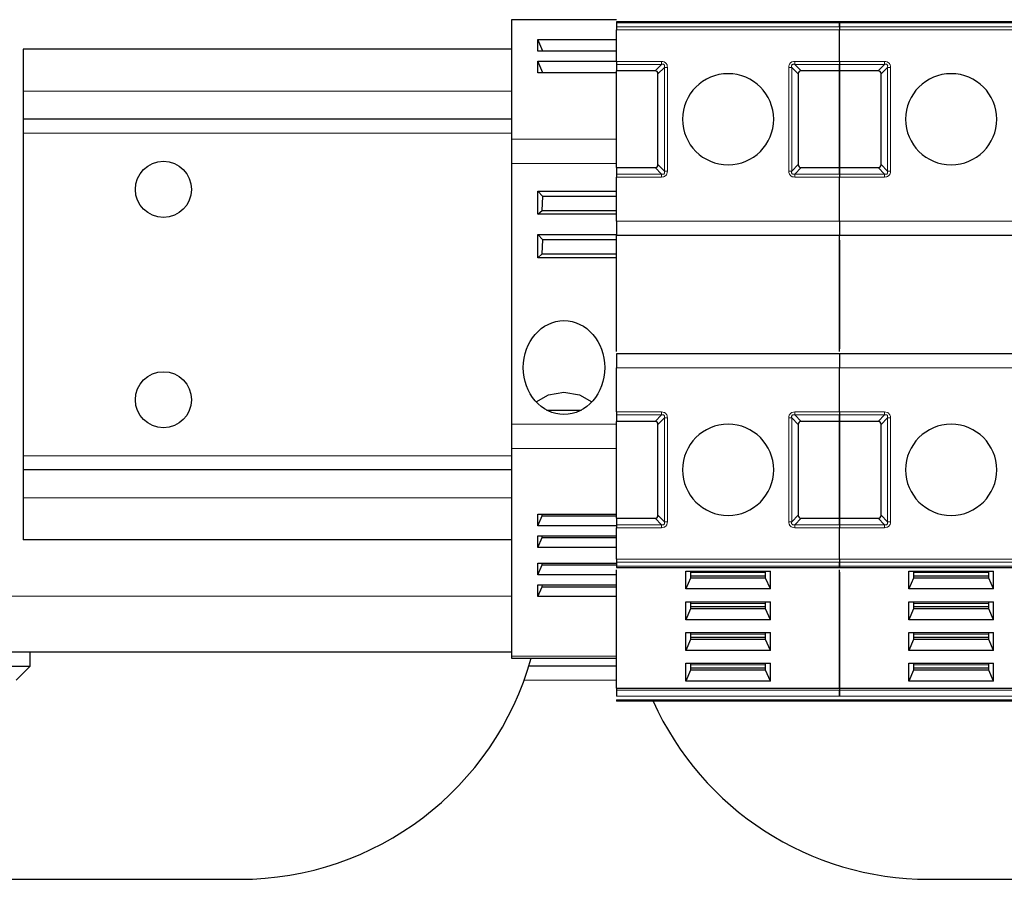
# Model space of a CAD drawing. Header units: millimetres. Extents: x 5 to 418, y 2 to 292.
# Tile 5 of 46: x 83 to 100, y 94 to 109. Entities that reach past the tile are written whole.
import ezdxf

# ---------------------------------------------------------------- set-up
doc = ezdxf.new("R2010")
doc.units = ezdxf.units.MM

msp = doc.modelspace()

# ---------------------------------------------------------------- linework, layer by layer
at = {"color": 7, "linetype": 'Continuous', "lineweight": 25}
for p, q in [((93.2756, 109.4865), (91.4006, 109.4865)), ((91.4006, 109.4865), (91.4006, 107.3558)), ((97.2506, 109.4505), (93.2756, 109.4505)), ((93.2756, 109.4286), (93.2756, 109.3584)), ((101.2256, 109.4505), (97.2506, 109.4505)), ((97.2506, 109.4286), (97.2506, 109.3584)), ((97.2506, 109.3584), (97.2506, 109.4286)), ((93.2756, 108.7425), (93.2756, 109.3054)), ((97.2506, 108.7425), (97.2506, 109.3054)), ((97.2506, 108.7425), (97.2506, 109.3054)), ((91.874, 109.1338), (93.2756, 109.1338)), ((91.874, 108.9266), (91.874, 109.1338)), ((91.9604, 108.9266), (91.874, 109.1338)), ((91.4006, 108.9615), (82.7006, 108.9615)), ((82.7006, 108.9615), (82.7006, 108.2115)), ((93.2756, 108.9266), (91.874, 108.9266)), ((91.874, 108.7463), (93.2756, 108.7463)), ((91.874, 108.5391), (91.874, 108.7463)), ((91.9604, 108.5391), (91.874, 108.7463)), ((93.2756, 108.6895), (93.2756, 108.574)), ((97.2506, 108.6895), (97.2506, 108.574)), ((97.2506, 108.574), (97.2506, 108.6895)), ((93.2756, 108.5391), (91.874, 108.5391)), ((93.9601, 108.574), (93.2756, 108.574)), ((93.2756, 106.849), (93.2756, 108.574)), ((94.0131, 106.902), (94.0131, 108.5209)), ((96.5131, 108.5209), (96.5131, 106.902)), ((97.2506, 108.574), (96.5662, 108.574)), ((97.9351, 108.574), (97.2506, 108.574)), ((97.2506, 106.849), (97.2506, 108.574)), ((97.2506, 108.574), (97.2506, 106.849)), ((97.9881, 106.902), (97.9881, 108.5209)), ((82.7006, 108.2115), (82.7006, 107.7115)), ((91.4006, 107.7115), (82.7006, 107.7115)), ((82.7006, 107.7115), (82.7006, 107.4615)), ((82.7006, 107.4615), (82.7006, 101.7115)), ((91.4006, 107.3558), (91.4006, 106.9228)), ((91.4006, 106.9228), (91.4006, 102.2735)), ((93.2756, 106.849), (93.9601, 106.849)), ((93.2756, 106.849), (93.2756, 106.7334)), ((96.5662, 106.849), (97.2506, 106.849)), ((97.2506, 106.849), (97.9351, 106.849)), ((97.2506, 106.849), (97.2506, 106.7334)), ((97.2506, 106.7334), (97.2506, 106.849)), ((93.2756, 105.8927), (93.2756, 106.6804)), ((97.2506, 105.8927), (97.2506, 106.6804)), ((97.2506, 105.8927), (97.2506, 106.6804)), ((91.874, 106.4311), (93.2756, 106.4311)), ((91.874, 106.0168), (91.874, 106.4311)), ((91.9615, 106.3365), (91.874, 106.4311)), ((91.9498, 106.0865), (91.9615, 106.3365)), ((93.2756, 106.3365), (91.9615, 106.3365)), ((91.874, 106.0168), (91.9498, 106.0865)), ((93.2756, 106.0168), (91.874, 106.0168)), ((91.9498, 106.0865), (93.2756, 106.0865)), ((91.874, 105.2418), (91.874, 105.6561)), ((91.9615, 105.5615), (91.874, 105.6561)), ((91.874, 105.6561), (93.2756, 105.6561)), ((93.2756, 105.6427), (97.2506, 105.6427)), ((93.2756, 103.574), (93.2756, 105.6427)), ((97.2506, 105.6427), (101.2256, 105.6427)), ((97.2506, 103.574), (97.2506, 105.6427)), ((91.9498, 105.3115), (91.9615, 105.5615)), ((93.2756, 105.5615), (91.9615, 105.5615)), ((97.2506, 105.5552), (97.2506, 103.6177)), ((91.874, 105.2418), (91.9498, 105.3115)), ((91.9498, 105.3115), (93.2756, 105.3115)), ((93.2756, 105.2418), (91.874, 105.2418)), ((97.2506, 103.5302), (93.2756, 103.5302)), ((101.2256, 103.5302), (97.2506, 103.5302)), ((93.2756, 102.4925), (93.2756, 103.2802)), ((97.2506, 102.4925), (97.2506, 103.2802)), ((97.2506, 102.4925), (97.2506, 103.2802)), ((92.0287, 102.5268), (92.6476, 102.5268)), ((93.2756, 102.4395), (93.2756, 102.324)), ((93.9601, 102.324), (93.2756, 102.324)), ((93.2756, 100.599), (93.2756, 102.324)), ((97.2506, 102.324), (96.5662, 102.324)), ((97.2506, 102.4395), (97.2506, 102.324)), ((97.2506, 102.324), (97.2506, 102.4395)), ((97.9351, 102.324), (97.2506, 102.324)), ((97.2506, 100.599), (97.2506, 102.324)), ((97.2506, 102.324), (97.2506, 100.599)), ((91.4006, 102.2735), (91.4006, 101.8405)), ((94.0131, 100.652), (94.0131, 102.2709)), ((96.5131, 102.2709), (96.5131, 100.652)), ((97.9881, 100.652), (97.9881, 102.2709)), ((91.4006, 101.8405), (91.4006, 98.1372)), ((82.7006, 101.7115), (82.7006, 101.4615)), ((91.4006, 101.4615), (82.7006, 101.4615)), ((82.7006, 101.4615), (82.7006, 100.9615)), ((82.7006, 100.9615), (82.7006, 100.2115)), ((91.874, 100.672), (93.2756, 100.672)), ((91.874, 100.4648), (91.874, 100.672)), ((91.874, 100.4648), (91.9498, 100.6404)), ((91.9498, 100.6404), (91.9523, 100.672)), ((91.9498, 100.6404), (93.2756, 100.6404)), ((93.2756, 100.599), (93.9601, 100.599)), ((93.2756, 100.599), (93.2756, 100.4834)), ((96.5662, 100.599), (97.2506, 100.599)), ((97.2506, 100.599), (97.9351, 100.599)), ((97.2506, 100.599), (97.2506, 100.4834)), ((97.2506, 100.4834), (97.2506, 100.599)), ((93.2756, 100.4648), (91.874, 100.4648)), ((93.2756, 99.8675), (93.2756, 100.4304)), ((97.2506, 99.8675), (97.2506, 100.4304)), ((97.2506, 99.8675), (97.2506, 100.4304)), ((91.4006, 100.2115), (82.7006, 100.2115)), ((91.874, 100.2845), (93.2756, 100.2845)), ((91.874, 100.0773), (91.874, 100.2845)), ((91.874, 100.0773), (91.9498, 100.2529)), ((91.9498, 100.2529), (91.9523, 100.2845)), ((91.9498, 100.2529), (93.2756, 100.2529)), ((93.2756, 100.0773), (91.874, 100.0773)), ((91.874, 99.797), (93.2756, 99.797)), ((91.874, 99.5898), (91.874, 99.797)), ((91.874, 99.5898), (91.9498, 99.7654)), ((91.9498, 99.7654), (91.9523, 99.797)), ((91.9498, 99.7654), (93.2756, 99.7654)), ((93.2756, 99.8145), (93.2756, 99.7443)), ((93.2756, 99.7224), (97.2506, 99.7224)), ((93.2756, 97.57), (93.2756, 99.6786)), ((97.2506, 99.8145), (97.2506, 99.7443)), ((97.2506, 99.7443), (97.2506, 99.8145)), ((97.2506, 99.7224), (101.2256, 99.7224)), ((97.2506, 97.57), (97.2506, 99.6786)), ((93.2756, 99.5898), (91.874, 99.5898)), ((94.507, 99.6559), (96.0193, 99.6559)), ((94.507, 99.3378), (94.507, 99.6559)), ((94.5944, 99.5322), (94.507, 99.3378)), ((94.5944, 99.6559), (94.5944, 99.5322)), ((95.9319, 99.5676), (94.5944, 99.5676)), ((95.9319, 99.5322), (94.5944, 99.5322)), ((95.9319, 99.5322), (95.9319, 99.6559)), ((96.0193, 99.3378), (95.9319, 99.5322)), ((96.0193, 99.3378), (96.0193, 99.6559)), ((97.2506, 99.6349), (97.2506, 97.57)), ((98.482, 99.6559), (99.9943, 99.6559)), ((98.482, 99.3378), (98.482, 99.6559)), ((98.5694, 99.5322), (98.482, 99.3378)), ((98.5694, 99.6559), (98.5694, 99.5322)), ((99.9069, 99.5676), (98.5694, 99.5676)), ((99.9069, 99.5322), (98.5694, 99.5322)), ((99.9069, 99.5322), (99.9069, 99.6559)), ((99.9943, 99.3378), (99.9069, 99.5322)), ((99.9943, 99.3378), (99.9943, 99.6559)), ((91.874, 99.4095), (93.2756, 99.4095)), ((91.874, 99.2023), (91.874, 99.4095)), ((91.874, 99.2023), (91.9498, 99.3779)), ((91.9498, 99.3779), (91.9523, 99.4095)), ((91.9498, 99.3779), (93.2756, 99.3779)), ((96.0193, 99.3378), (94.507, 99.3378)), ((99.9943, 99.3378), (98.482, 99.3378)), ((93.2756, 99.2023), (91.874, 99.2023)), ((94.507, 99.1079), (96.0193, 99.1079)), ((94.507, 98.7898), (94.507, 99.1079)), ((94.5944, 98.9842), (94.507, 98.7898)), ((94.5944, 99.1079), (94.5944, 98.9842)), ((95.9319, 99.0196), (94.5944, 99.0196)), ((95.9319, 98.9842), (94.5944, 98.9842)), ((95.9319, 98.9842), (95.9319, 99.1079)), ((96.0193, 98.7898), (95.9319, 98.9842)), ((96.0193, 98.7898), (96.0193, 99.1079)), ((98.482, 99.1079), (99.9943, 99.1079)), ((98.482, 98.7898), (98.482, 99.1079)), ((98.5694, 98.9842), (98.482, 98.7898)), ((98.5694, 99.1079), (98.5694, 98.9842)), ((99.9069, 99.0196), (98.5694, 99.0196)), ((99.9069, 98.9842), (98.5694, 98.9842)), ((99.9069, 98.9842), (99.9069, 99.1079)), ((99.9943, 98.7898), (99.9069, 98.9842)), ((99.9943, 98.7898), (99.9943, 99.1079)), ((96.0193, 98.7898), (94.507, 98.7898)), ((99.9943, 98.7898), (98.482, 98.7898)), ((94.507, 98.5599), (96.0193, 98.5599)), ((94.507, 98.2418), (94.507, 98.5599)), ((94.5944, 98.5599), (94.5944, 98.4362)), ((95.9319, 98.4716), (94.5944, 98.4716)), ((95.9319, 98.4362), (95.9319, 98.5599)), ((96.0193, 98.2418), (96.0193, 98.5599)), ((98.482, 98.5599), (99.9943, 98.5599)), ((98.482, 98.2418), (98.482, 98.5599)), ((98.5694, 98.5599), (98.5694, 98.4362)), ((99.9069, 98.4716), (98.5694, 98.4716)), ((99.9069, 98.4362), (99.9069, 98.5599)), ((99.9943, 98.2418), (99.9943, 98.5599)), ((94.5944, 98.4362), (94.507, 98.2418)), ((95.9319, 98.4362), (94.5944, 98.4362)), ((96.0193, 98.2418), (95.9319, 98.4362)), ((98.5694, 98.4362), (98.482, 98.2418)), ((99.9069, 98.4362), (98.5694, 98.4362)), ((99.9943, 98.2418), (99.9069, 98.4362)), ((91.4006, 98.2115), (73.9506, 98.2115)), ((82.8256, 97.9615), (82.8256, 98.2115)), ((91.4006, 98.1372), (91.4006, 98.1037)), ((91.4006, 98.1037), (93.2756, 98.1037)), ((96.0193, 98.2418), (94.507, 98.2418)), ((99.9943, 98.2418), (98.482, 98.2418)), ((77.5756, 97.9615), (82.8256, 97.9615)), ((82.5756, 97.7115), (82.8256, 97.9615)), ((93.2756, 97.9615), (91.7114, 97.9615)), ((94.507, 98.0119), (96.0193, 98.0119)), ((94.507, 97.6938), (94.507, 98.0119)), ((94.5944, 98.0119), (94.5944, 97.8882)), ((95.9319, 97.9235), (94.5944, 97.9235)), ((95.9319, 97.8882), (95.9319, 98.0119)), ((96.0193, 97.6938), (96.0193, 98.0119)), ((98.482, 98.0119), (99.9943, 98.0119)), ((98.482, 97.6938), (98.482, 98.0119)), ((98.5694, 98.0119), (98.5694, 97.8882)), ((99.9069, 97.9235), (98.5694, 97.9235)), ((99.9069, 97.8882), (99.9069, 98.0119)), ((99.9943, 97.6938), (99.9943, 98.0119)), ((94.5944, 97.8882), (94.507, 97.6938)), ((95.9319, 97.8882), (94.5944, 97.8882)), ((96.0193, 97.6938), (95.9319, 97.8882)), ((98.5694, 97.8882), (98.482, 97.6938)), ((99.9069, 97.8882), (98.5694, 97.8882)), ((99.9943, 97.6938), (99.9069, 97.8882)), ((93.2756, 97.57), (97.2506, 97.57)), ((93.2756, 97.57), (93.2756, 97.5346)), ((96.0193, 97.6938), (94.507, 97.6938)), ((97.2506, 97.57), (101.2256, 97.57)), ((97.2506, 97.57), (97.2506, 97.5346)), ((97.2506, 97.57), (97.2506, 97.5346)), ((99.9943, 97.6938), (98.482, 97.6938)), ((97.2506, 97.3365), (93.2756, 97.3365)), ((101.2256, 97.3365), (97.2506, 97.3365)), ((73.8381, 94.1615), (86.5631, 94.1615)), ((98.8381, 94.1615), (111.5631, 94.1615))]:
    msp.add_line(p, q, dxfattribs=at)
at = {"color": 7, "linetype": 'Continuous', "lineweight": 18}
for p, q in [((93.2756, 109.4286), (97.2506, 109.4286)), ((97.2506, 109.3584), (93.2756, 109.3584)), ((97.2506, 109.4286), (101.2256, 109.4286)), ((101.2256, 109.3584), (97.2506, 109.3584)), ((97.2506, 109.3054), (93.2756, 109.3054)), ((101.2256, 109.3054), (97.2506, 109.3054)), ((93.2756, 108.7425), (94.0756, 108.7425)), ((93.2756, 108.6895), (94.0756, 108.6895)), ((93.9601, 108.574), (94.0756, 108.6895)), ((94.1287, 108.6365), (94.0131, 108.5209)), ((94.1287, 108.6365), (94.1287, 106.7865)), ((94.1817, 108.6365), (94.1817, 106.7865)), ((96.3446, 106.7865), (96.3446, 108.6365)), ((96.3976, 106.7865), (96.3976, 108.6365)), ((96.5131, 108.5209), (96.3976, 108.6365)), ((96.4506, 108.7425), (97.2506, 108.7425)), ((96.4506, 108.6895), (97.2506, 108.6895)), ((96.4506, 108.6895), (96.5662, 108.574)), ((97.2506, 108.7425), (98.0506, 108.7425)), ((97.2506, 108.6895), (98.0506, 108.6895)), ((97.9351, 108.574), (98.0506, 108.6895)), ((98.1037, 108.6365), (97.9881, 108.5209)), ((98.1037, 108.6365), (98.1037, 106.7865)), ((98.1567, 108.6365), (98.1567, 106.7865)), ((91.4006, 108.2115), (82.7006, 108.2115)), ((91.4006, 107.4615), (82.7006, 107.4615)), ((93.2756, 107.3558), (91.4006, 107.3558)), ((93.2756, 106.9228), (91.4006, 106.9228)), ((94.0131, 106.902), (94.1287, 106.7865)), ((96.3976, 106.7865), (96.5131, 106.902)), ((97.9881, 106.902), (98.1037, 106.7865)), ((94.0756, 106.7334), (93.2756, 106.7334)), ((94.0756, 106.7334), (93.9601, 106.849)), ((96.5662, 106.849), (96.4506, 106.7334)), ((96.4506, 106.6804), (96.4506, 106.7334)), ((97.2506, 106.7334), (96.4506, 106.7334)), ((98.0506, 106.7334), (97.2506, 106.7334)), ((98.0506, 106.7334), (97.9351, 106.849)), ((94.0756, 106.6804), (93.2756, 106.6804)), ((97.2506, 106.6804), (96.4506, 106.6804)), ((98.0506, 106.6804), (97.2506, 106.6804)), ((93.2756, 105.8927), (97.2506, 105.8927)), ((97.2506, 105.8927), (101.2256, 105.8927)), ((97.2506, 103.2802), (93.2756, 103.2802)), ((101.2256, 103.2802), (97.2506, 103.2802)), ((93.2756, 102.4925), (94.0756, 102.4925)), ((94.0756, 102.4925), (94.0756, 102.4395)), ((96.4506, 102.4925), (97.2506, 102.4925)), ((97.2506, 102.4925), (98.0506, 102.4925)), ((98.0506, 102.4925), (98.0506, 102.4395)), ((93.2756, 102.4395), (94.0756, 102.4395)), ((93.9601, 102.324), (94.0756, 102.4395)), ((94.1287, 102.3865), (94.0131, 102.2709)), ((94.1287, 102.3865), (94.1287, 100.5365)), ((94.1817, 102.3865), (94.1817, 100.5365)), ((96.3446, 100.5365), (96.3446, 102.3865)), ((96.3976, 100.5365), (96.3976, 102.3865)), ((96.5131, 102.2709), (96.3976, 102.3865)), ((96.4506, 102.4395), (97.2506, 102.4395)), ((96.4506, 102.4395), (96.5662, 102.324)), ((97.2506, 102.4395), (98.0506, 102.4395)), ((97.9351, 102.324), (98.0506, 102.4395)), ((98.1037, 102.3865), (97.9881, 102.2709)), ((98.1037, 102.3865), (98.1037, 100.5365)), ((98.1567, 102.3865), (98.1567, 100.5365)), ((93.2756, 102.2735), (91.4006, 102.2735)), ((93.2756, 101.8405), (91.4006, 101.8405)), ((91.4006, 101.7115), (82.7006, 101.7115)), ((91.4006, 100.9615), (82.7006, 100.9615)), ((94.0756, 100.4834), (93.9601, 100.599)), ((94.0131, 100.652), (94.1287, 100.5365)), ((96.3976, 100.5365), (96.5131, 100.652)), ((96.5662, 100.599), (96.4506, 100.4834)), ((98.0506, 100.4834), (97.9351, 100.599)), ((97.9881, 100.652), (98.1037, 100.5365)), ((94.0756, 100.4834), (93.2756, 100.4834)), ((94.0756, 100.4304), (93.2756, 100.4304)), ((97.2506, 100.4834), (96.4506, 100.4834)), ((97.2506, 100.4304), (96.4506, 100.4304)), ((98.0506, 100.4834), (97.2506, 100.4834)), ((98.0506, 100.4304), (97.2506, 100.4304)), ((93.2756, 99.8675), (97.2506, 99.8675)), ((97.2506, 99.8675), (101.2256, 99.8675)), ((93.2756, 99.8145), (97.2506, 99.8145)), ((93.2756, 99.7443), (97.2506, 99.7443)), ((97.2506, 99.8145), (101.2256, 99.8145)), ((97.2506, 99.7443), (101.2256, 99.7443)), ((95.9319, 99.6294), (94.5944, 99.6294)), ((99.9069, 99.6294), (98.5694, 99.6294)), ((91.4006, 99.2115), (73.9506, 99.2115)), ((95.9319, 99.0814), (94.5944, 99.0814)), ((99.9069, 99.0814), (98.5694, 99.0814)), ((95.9319, 98.5334), (94.5944, 98.5334)), ((99.9069, 98.5334), (98.5694, 98.5334)), ((91.4006, 98.1372), (93.2756, 98.1372)), ((95.9319, 97.9854), (94.5944, 97.9854)), ((99.9069, 97.9854), (98.5694, 97.9854)), ((93.2756, 97.7115), (91.6276, 97.7115)), ((93.2756, 97.5346), (97.2506, 97.5346)), ((93.2756, 97.4286), (97.2506, 97.4286)), ((97.2506, 97.5346), (101.2256, 97.5346)), ((97.2506, 97.4286), (101.2256, 97.4286)), ((97.2506, 97.3584), (93.2756, 97.3584)), ((101.2256, 97.3584), (97.2506, 97.3584))]:
    msp.add_line(p, q, dxfattribs=at)
at = {"color": 7, "linetype": 'Continuous', "lineweight": 25, "flags": 128}
for points in [[(91.8409, 102.6746), (92.0607, 102.7978), (92.3381, 102.8456)], [(92.3381, 102.8456), (92.6156, 102.7978), (92.8354, 102.6746)]]:
    msp.add_lwpolyline(points, dxfattribs=at)
at = {"color": 7, "linetype": 'Continuous', "lineweight": 25}
for centre in [(85.2006, 106.4615), (85.2006, 102.7115)]:
    msp.add_circle(centre, 0.5, dxfattribs=at)
for centre, radius, start, end in [((95.2631, 107.7115), 0.8125, 90, 270), ((95.2631, 107.7115), 0.8125, 270, 90), ((99.2381, 107.7115), 0.8125, 90, 270), ((99.2381, 107.7115), 0.8125, 270, 90), ((95.2631, 101.4615), 0.8125, 90, 270), ((95.2631, 101.4615), 0.8125, 270, 90), ((99.2381, 101.4615), 0.8125, 90, 270), ((99.2381, 101.4615), 0.8125, 270, 90), ((86.5631, 99.549), 5.3875, 270, 344.43901), ((98.8381, 99.549), 5.3875, 204.24711, 270)]:
    msp.add_arc(centre, radius, start, end, dxfattribs=at)
for centre, major_axis, start_param, end_param in [((93.9071, 108.4679), (0.0919, 0.0919), 5.7595865, 6.8067841), ((96.6192, 108.4679), (-0.0919, 0.0919), 5.7595865, 6.8067841), ((97.8821, 108.4679), (0.0919, 0.0919), 5.7595865, 6.8067841), ((93.9071, 106.955), (0.0919, -0.0919), 5.7595865, 6.8067841), ((96.6192, 106.955), (0.0919, 0.0919), 2.6179939, 3.6651914), ((97.8821, 106.955), (0.0919, -0.0919), 5.7595865, 6.8067841), ((93.9071, 102.2179), (-0.0919, -0.0919), 2.6179939, 3.6651914), ((96.6192, 102.2179), (-0.0919, 0.0919), 5.7595865, 6.8067841), ((97.8821, 102.2179), (-0.0919, -0.0919), 2.6179939, 3.6651914), ((93.9071, 100.705), (0.0919, -0.0919), 5.7595865, 6.8067841), ((96.6192, 100.705), (-0.0919, -0.0919), 5.7595865, 6.8067841), ((97.8821, 100.705), (0.0919, -0.0919), 5.7595865, 6.8067841)]:
    msp.add_ellipse(centre, major_axis=major_axis, ratio=0.5773503, start_param=start_param, end_param=end_param, dxfattribs=at)
msp.add_ellipse((92.3381, 103.2839), major_axis=(0, -0.8372), ratio=0.8660254, dxfattribs=at)
for points in [[(93.2756, 109.4505), (93.2756, 109.4495), (93.2756, 109.4475), (93.2756, 109.4349), (93.2756, 109.4286)], [(93.2756, 109.3584), (93.2756, 109.3548), (93.2756, 109.3474), (93.2756, 109.3343), (93.2756, 109.3201), (93.2756, 109.3103), (93.2756, 109.3054)], [(97.2506, 109.4505), (97.2506, 109.4495), (97.2506, 109.4475), (97.2506, 109.4349), (97.2506, 109.4286)], [(97.2506, 109.4286), (97.2506, 109.4349), (97.2506, 109.4475), (97.2506, 109.4495), (97.2506, 109.4505)], [(97.2506, 109.3584), (97.2506, 109.3548), (97.2506, 109.3474), (97.2506, 109.3343), (97.2506, 109.3201), (97.2506, 109.3103), (97.2506, 109.3054)], [(97.2506, 109.3584), (97.2506, 109.3548), (97.2506, 109.3474), (97.2506, 109.3343), (97.2506, 109.3201), (97.2506, 109.3103), (97.2506, 109.3054)], [(93.2756, 108.7425), (93.2756, 108.7376), (93.2756, 108.7278), (93.2756, 108.7137), (93.2756, 108.7005), (93.2756, 108.6932), (93.2756, 108.6895)], [(97.2506, 108.7425), (97.2506, 108.7376), (97.2506, 108.7278), (97.2506, 108.7137), (97.2506, 108.7005), (97.2506, 108.6932), (97.2506, 108.6895)], [(97.2506, 108.7425), (97.2506, 108.7376), (97.2506, 108.7278), (97.2506, 108.7137), (97.2506, 108.7005), (97.2506, 108.6932), (97.2506, 108.6895)], [(93.2756, 106.7334), (93.2756, 106.7298), (93.2756, 106.7224), (93.2756, 106.7093), (93.2756, 106.6951), (93.2756, 106.6853), (93.2756, 106.6804)], [(97.2506, 106.7334), (97.2506, 106.7298), (97.2506, 106.7224), (97.2506, 106.7093), (97.2506, 106.6951), (97.2506, 106.6853), (97.2506, 106.6804)], [(97.2506, 106.7334), (97.2506, 106.7298), (97.2506, 106.7224), (97.2506, 106.7093), (97.2506, 106.6951), (97.2506, 106.6853), (97.2506, 106.6804)], [(93.2756, 105.8927), (93.2756, 105.8599), (93.2756, 105.7944), (93.2756, 105.7118), (93.2756, 105.654), (93.2756, 105.6465), (93.2756, 105.6427)], [(97.2506, 105.8927), (97.2506, 105.8599), (97.2506, 105.7944), (97.2506, 105.7118), (97.2506, 105.654), (97.2506, 105.6465), (97.2506, 105.6427)], [(97.2506, 105.8927), (97.2506, 105.8599), (97.2506, 105.7944), (97.2506, 105.7118), (97.2506, 105.654), (97.2506, 105.6465), (97.2506, 105.6427)], [(93.2756, 103.5302), (93.2756, 103.5264), (93.2756, 103.5189), (93.2756, 103.4611), (93.2756, 103.3785), (93.2756, 103.313), (93.2756, 103.2802)], [(97.2506, 103.5302), (97.2506, 103.5264), (97.2506, 103.5189), (97.2506, 103.4611), (97.2506, 103.3785), (97.2506, 103.313), (97.2506, 103.2802)], [(97.2506, 103.5302), (97.2506, 103.5264), (97.2506, 103.5189), (97.2506, 103.4611), (97.2506, 103.3785), (97.2506, 103.313), (97.2506, 103.2802)], [(93.2756, 102.4925), (93.2756, 102.4876), (93.2756, 102.4778), (93.2756, 102.4637), (93.2756, 102.4505), (93.2756, 102.4432), (93.2756, 102.4395)], [(97.2506, 102.4925), (97.2506, 102.4876), (97.2506, 102.4778), (97.2506, 102.4637), (97.2506, 102.4505), (97.2506, 102.4432), (97.2506, 102.4395)], [(97.2506, 102.4925), (97.2506, 102.4876), (97.2506, 102.4778), (97.2506, 102.4637), (97.2506, 102.4505), (97.2506, 102.4432), (97.2506, 102.4395)], [(93.2756, 100.4834), (93.2756, 100.4798), (93.2756, 100.4724), (93.2756, 100.4593), (93.2756, 100.4451), (93.2756, 100.4353), (93.2756, 100.4304)], [(97.2506, 100.4834), (97.2506, 100.4798), (97.2506, 100.4724), (97.2506, 100.4593), (97.2506, 100.4451), (97.2506, 100.4353), (97.2506, 100.4304)], [(97.2506, 100.4834), (97.2506, 100.4798), (97.2506, 100.4724), (97.2506, 100.4593), (97.2506, 100.4451), (97.2506, 100.4353), (97.2506, 100.4304)], [(93.2756, 99.8675), (93.2756, 99.8626), (93.2756, 99.8528), (93.2756, 99.8387), (93.2756, 99.8255), (93.2756, 99.8182), (93.2756, 99.8145)], [(97.2506, 99.8675), (97.2506, 99.8626), (97.2506, 99.8528), (97.2506, 99.8387), (97.2506, 99.8255), (97.2506, 99.8182), (97.2506, 99.8145)], [(97.2506, 99.8675), (97.2506, 99.8626), (97.2506, 99.8528), (97.2506, 99.8387), (97.2506, 99.8255), (97.2506, 99.8182), (97.2506, 99.8145)], [(93.2756, 99.7443), (93.2756, 99.738), (93.2756, 99.7254), (93.2756, 99.7234), (93.2756, 99.7224)], [(97.2506, 99.7443), (97.2506, 99.738), (97.2506, 99.7254), (97.2506, 99.7234), (97.2506, 99.7224)], [(97.2506, 99.7224), (97.2506, 99.7234), (97.2506, 99.7254), (97.2506, 99.738), (97.2506, 99.7443)], [(93.2756, 97.5346), (93.2756, 97.5269), (93.2756, 97.5114), (93.2756, 97.4816), (93.2756, 97.4518), (93.2756, 97.4363), (93.2756, 97.4286)], [(97.2506, 97.5346), (97.2506, 97.5269), (97.2506, 97.5114), (97.2506, 97.4816), (97.2506, 97.4518), (97.2506, 97.4363), (97.2506, 97.4286)], [(97.2506, 97.4286), (97.2506, 97.4363), (97.2506, 97.4518), (97.2506, 97.4816), (97.2506, 97.5114), (97.2506, 97.5269), (97.2506, 97.5346)], [(93.2756, 97.3584), (93.2756, 97.3551), (93.2756, 97.3486), (93.2756, 97.3418), (93.2756, 97.3373), (93.2756, 97.3367), (93.2756, 97.3365)], [(97.2506, 97.3584), (97.2506, 97.3551), (97.2506, 97.3486), (97.2506, 97.3418), (97.2506, 97.3373), (97.2506, 97.3367), (97.2506, 97.3365)], [(97.2506, 97.3584), (97.2506, 97.3551), (97.2506, 97.3486), (97.2506, 97.3418), (97.2506, 97.3373), (97.2506, 97.3367), (97.2506, 97.3365)]]:
    msp.add_open_spline(points, degree=3, dxfattribs=at)
at = {"color": 7, "linetype": 'Continuous', "lineweight": 18}
for points in [[(94.0756, 108.7425), (94.0756, 108.7376), (94.0756, 108.7278), (94.0756, 108.7137), (94.0756, 108.7005), (94.0756, 108.6932), (94.0756, 108.6895)], [(94.1817, 108.6365), (94.1768, 108.6365), (94.167, 108.6365), (94.1528, 108.6365), (94.1397, 108.6365), (94.1323, 108.6365), (94.1287, 108.6365)], [(96.3446, 108.6365), (96.3495, 108.6365), (96.3593, 108.6365), (96.3734, 108.6365), (96.3866, 108.6365), (96.3939, 108.6365), (96.3976, 108.6365)], [(96.4506, 108.6895), (96.4506, 108.6932), (96.4506, 108.7005), (96.4506, 108.7137), (96.4506, 108.7278), (96.4506, 108.7376), (96.4506, 108.7425)], [(98.0506, 108.7425), (98.0506, 108.7376), (98.0506, 108.7278), (98.0506, 108.7137), (98.0506, 108.7005), (98.0506, 108.6932), (98.0506, 108.6895)], [(98.1567, 108.6365), (98.1518, 108.6365), (98.142, 108.6365), (98.1278, 108.6365), (98.1147, 108.6365), (98.1073, 108.6365), (98.1037, 108.6365)], [(94.0756, 106.7334), (94.0756, 106.7298), (94.0756, 106.7224), (94.0756, 106.7093), (94.0756, 106.6951), (94.0756, 106.6853), (94.0756, 106.6804)], [(94.1817, 106.7865), (94.1768, 106.7865), (94.167, 106.7865), (94.1528, 106.7865), (94.1397, 106.7865), (94.1323, 106.7865), (94.1287, 106.7865)], [(96.3446, 106.7865), (96.3495, 106.7865), (96.3593, 106.7865), (96.3734, 106.7865), (96.3866, 106.7865), (96.3939, 106.7865), (96.3976, 106.7865)], [(98.0506, 106.7334), (98.0506, 106.7298), (98.0506, 106.7224), (98.0506, 106.7093), (98.0506, 106.6951), (98.0506, 106.6853), (98.0506, 106.6804)], [(98.1567, 106.7865), (98.1518, 106.7865), (98.142, 106.7865), (98.1278, 106.7865), (98.1147, 106.7865), (98.1073, 106.7865), (98.1037, 106.7865)], [(96.4506, 102.4395), (96.4506, 102.4432), (96.4506, 102.4505), (96.4506, 102.4637), (96.4506, 102.4778), (96.4506, 102.4876), (96.4506, 102.4925)], [(94.1817, 102.3865), (94.1768, 102.3865), (94.167, 102.3865), (94.1528, 102.3865), (94.1397, 102.3865), (94.1323, 102.3865), (94.1287, 102.3865)], [(96.3446, 102.3865), (96.3495, 102.3865), (96.3593, 102.3865), (96.3734, 102.3865), (96.3866, 102.3865), (96.3939, 102.3865), (96.3976, 102.3865)], [(98.1567, 102.3865), (98.1518, 102.3865), (98.142, 102.3865), (98.1278, 102.3865), (98.1147, 102.3865), (98.1073, 102.3865), (98.1037, 102.3865)], [(94.0756, 100.4834), (94.0756, 100.4798), (94.0756, 100.4724), (94.0756, 100.4593), (94.0756, 100.4451), (94.0756, 100.4353), (94.0756, 100.4304)], [(94.1817, 100.5365), (94.1768, 100.5365), (94.167, 100.5365), (94.1528, 100.5365), (94.1397, 100.5365), (94.1323, 100.5365), (94.1287, 100.5365)], [(96.3446, 100.5365), (96.3495, 100.5365), (96.3593, 100.5365), (96.3734, 100.5365), (96.3866, 100.5365), (96.3939, 100.5365), (96.3976, 100.5365)], [(96.4506, 100.4304), (96.4506, 100.4353), (96.4506, 100.4451), (96.4506, 100.4593), (96.4506, 100.4724), (96.4506, 100.4798), (96.4506, 100.4834)], [(98.0506, 100.4834), (98.0506, 100.4798), (98.0506, 100.4724), (98.0506, 100.4593), (98.0506, 100.4451), (98.0506, 100.4353), (98.0506, 100.4304)], [(98.1567, 100.5365), (98.1518, 100.5365), (98.142, 100.5365), (98.1278, 100.5365), (98.1147, 100.5365), (98.1073, 100.5365), (98.1037, 100.5365)]]:
    msp.add_open_spline(points, degree=3, dxfattribs=at)
for points, knots in [([(94.0756, 108.7425), (94.0918, 108.7413), (94.1144, 108.7395), (94.1405, 108.7256), (94.1553, 108.7125), (94.1674, 108.6971), (94.1791, 108.6722), (94.1806, 108.6512), (94.1817, 108.6365)], [0, 0, 0, 0, 0.2823256, 0.3956386, 0.5177703, 0.6311071, 0.7404354, 1, 1, 1, 1]), ([(94.0756, 108.6895), (94.0851, 108.6915), (94.0983, 108.6942), (94.1155, 108.6895), (94.1244, 108.6823), (94.1301, 108.6728), (94.1329, 108.657), (94.1304, 108.645), (94.1287, 108.6365)], [0, 0, 0, 0, 0.2915567, 0.4094353, 0.5237228, 0.6250088, 0.734944, 1, 1, 1, 1]), ([(96.3446, 108.6365), (96.3458, 108.6526), (96.3475, 108.6752), (96.3615, 108.7013), (96.3746, 108.7161), (96.3899, 108.7282), (96.4149, 108.7399), (96.4359, 108.7415), (96.4506, 108.7425)], [0, 0, 0, 0, 0.2823256, 0.3956386, 0.5177702, 0.6311071, 0.7404354, 1, 1, 1, 1]), ([(96.3976, 108.6365), (96.3956, 108.6459), (96.3929, 108.6592), (96.3976, 108.6763), (96.4048, 108.6853), (96.4143, 108.6909), (96.43, 108.6937), (96.4421, 108.6912), (96.4506, 108.6895)], [0, 0, 0, 0, 0.2915567, 0.4094353, 0.5237228, 0.6250088, 0.734944, 1, 1, 1, 1]), ([(98.0506, 108.7425), (98.0668, 108.7413), (98.0894, 108.7395), (98.1155, 108.7256), (98.1303, 108.7125), (98.1424, 108.6971), (98.1541, 108.6722), (98.1556, 108.6512), (98.1567, 108.6365)], [0, 0, 0, 0, 0.2823256, 0.3956386, 0.5177703, 0.6311071, 0.7404354, 1, 1, 1, 1]), ([(98.0506, 108.6895), (98.0601, 108.6915), (98.0733, 108.6942), (98.0905, 108.6895), (98.0994, 108.6823), (98.1051, 108.6728), (98.1079, 108.657), (98.1054, 108.645), (98.1037, 108.6365)], [0, 0, 0, 0, 0.2915567, 0.4094353, 0.5237228, 0.6250088, 0.734944, 1, 1, 1, 1]), ([(94.1287, 106.7865), (94.1306, 106.777), (94.1334, 106.7638), (94.1286, 106.7466), (94.1215, 106.7377), (94.112, 106.732), (94.0962, 106.7292), (94.0842, 106.7317), (94.0756, 106.7334)], [0, 0, 0, 0, 0.2915567, 0.4094353, 0.5237228, 0.6250088, 0.734944, 1, 1, 1, 1]), ([(94.1817, 106.7865), (94.1805, 106.7703), (94.1787, 106.7477), (94.1648, 106.7216), (94.1517, 106.7068), (94.1363, 106.6947), (94.1114, 106.683), (94.0904, 106.6815), (94.0756, 106.6804)], [0, 0, 0, 0, 0.2823256, 0.3956386, 0.5177702, 0.6311071, 0.7404354, 1, 1, 1, 1]), ([(96.4506, 106.6804), (96.4355, 106.6815), (96.4136, 106.6831), (96.3879, 106.696), (96.3724, 106.7084), (96.3602, 106.7238), (96.3475, 106.7491), (96.3458, 106.7711), (96.3446, 106.7865)], [0, 0, 0, 0, 0.26461808, 0.38495477, 0.50402884, 0.61396803, 0.73058283, 1, 1, 1, 1]), ([(96.4506, 106.7334), (96.4413, 106.7316), (96.4283, 106.729), (96.4121, 106.733), (96.4033, 106.7387), (96.3975, 106.7474), (96.3933, 106.7638), (96.3958, 106.7769), (96.3976, 106.7865)], [0, 0, 0, 0, 0.288782, 0.3996105, 0.4976777, 0.5951187, 0.7063928, 1, 1, 1, 1]), ([(98.1037, 106.7865), (98.1056, 106.777), (98.1084, 106.7638), (98.1036, 106.7466), (98.0965, 106.7377), (98.087, 106.732), (98.0712, 106.7292), (98.0592, 106.7317), (98.0506, 106.7334)], [0, 0, 0, 0, 0.2915567, 0.4094353, 0.5237228, 0.6250088, 0.734944, 1, 1, 1, 1]), ([(98.1567, 106.7865), (98.1555, 106.7703), (98.1537, 106.7477), (98.1398, 106.7216), (98.1267, 106.7068), (98.1113, 106.6947), (98.0864, 106.683), (98.0654, 106.6815), (98.0506, 106.6804)], [0, 0, 0, 0, 0.28232556, 0.3956386, 0.51777025, 0.63110711, 0.74043539, 1, 1, 1, 1]), ([(94.0756, 102.4925), (94.0907, 102.4914), (94.1127, 102.4898), (94.1384, 102.4769), (94.1539, 102.4645), (94.1661, 102.4491), (94.1788, 102.4238), (94.1805, 102.4018), (94.1817, 102.3865)], [0, 0, 0, 0, 0.26461808, 0.38495477, 0.50402884, 0.61396803, 0.73058283, 1, 1, 1, 1]), ([(96.3446, 102.3865), (96.3458, 102.4026), (96.3475, 102.4252), (96.3615, 102.4513), (96.3746, 102.4661), (96.3899, 102.4782), (96.4149, 102.4899), (96.4359, 102.4915), (96.4506, 102.4925)], [0, 0, 0, 0, 0.28232556, 0.3956386, 0.51777025, 0.63110711, 0.74043539, 1, 1, 1, 1]), ([(98.0506, 102.4925), (98.0657, 102.4914), (98.0877, 102.4898), (98.1134, 102.4769), (98.1289, 102.4645), (98.1411, 102.4491), (98.1538, 102.4238), (98.1555, 102.4018), (98.1567, 102.3865)], [0, 0, 0, 0, 0.2646181, 0.3849548, 0.5040288, 0.613968, 0.7305828, 1, 1, 1, 1]), ([(94.0756, 102.4395), (94.085, 102.4413), (94.0979, 102.4439), (94.1142, 102.4399), (94.1229, 102.4342), (94.1288, 102.4255), (94.133, 102.4091), (94.1305, 102.396), (94.1287, 102.3865)], [0, 0, 0, 0, 0.288782, 0.3996105, 0.4976777, 0.5951187, 0.7063928, 1, 1, 1, 1]), ([(96.3976, 102.3865), (96.3956, 102.3959), (96.3929, 102.4092), (96.3976, 102.4263), (96.4048, 102.4353), (96.4143, 102.4409), (96.43, 102.4437), (96.4421, 102.4412), (96.4506, 102.4395)], [0, 0, 0, 0, 0.2915567, 0.4094353, 0.5237228, 0.6250088, 0.734944, 1, 1, 1, 1]), ([(98.0506, 102.4395), (98.06, 102.4413), (98.0729, 102.4439), (98.0892, 102.4399), (98.0979, 102.4342), (98.1038, 102.4255), (98.108, 102.4091), (98.1055, 102.396), (98.1037, 102.3865)], [0, 0, 0, 0, 0.288782, 0.3996105, 0.4976777, 0.5951187, 0.7063928, 1, 1, 1, 1]), ([(94.1287, 100.5365), (94.1306, 100.527), (94.1334, 100.5138), (94.1286, 100.4966), (94.1215, 100.4877), (94.112, 100.482), (94.0962, 100.4792), (94.0842, 100.4817), (94.0756, 100.4834)], [0, 0, 0, 0, 0.2915567, 0.4094353, 0.5237228, 0.6250088, 0.734944, 1, 1, 1, 1]), ([(94.1817, 100.5365), (94.1805, 100.5203), (94.1787, 100.4977), (94.1648, 100.4716), (94.1517, 100.4568), (94.1363, 100.4447), (94.1114, 100.433), (94.0904, 100.4315), (94.0756, 100.4304)], [0, 0, 0, 0, 0.2823256, 0.3956386, 0.5177702, 0.6311071, 0.7404354, 1, 1, 1, 1]), ([(96.4506, 100.4304), (96.4345, 100.4316), (96.4119, 100.4334), (96.3858, 100.4473), (96.371, 100.4604), (96.3588, 100.4758), (96.3471, 100.5007), (96.3456, 100.5217), (96.3446, 100.5365)], [0, 0, 0, 0, 0.2823256, 0.3956386, 0.5177703, 0.6311071, 0.7404354, 1, 1, 1, 1]), ([(96.4506, 100.4834), (96.4412, 100.4815), (96.4279, 100.4787), (96.4108, 100.4834), (96.4018, 100.4906), (96.3962, 100.5001), (96.3934, 100.5159), (96.3959, 100.5279), (96.3976, 100.5365)], [0, 0, 0, 0, 0.2915567, 0.4094353, 0.5237228, 0.6250088, 0.734944, 1, 1, 1, 1]), ([(98.1037, 100.5365), (98.1056, 100.527), (98.1084, 100.5138), (98.1036, 100.4966), (98.0965, 100.4877), (98.087, 100.482), (98.0712, 100.4792), (98.0592, 100.4817), (98.0506, 100.4834)], [0, 0, 0, 0, 0.2915567, 0.4094353, 0.5237228, 0.6250088, 0.734944, 1, 1, 1, 1]), ([(98.1567, 100.5365), (98.1555, 100.5203), (98.1537, 100.4977), (98.1398, 100.4716), (98.1267, 100.4568), (98.1113, 100.4447), (98.0864, 100.433), (98.0654, 100.4315), (98.0506, 100.4304)], [0, 0, 0, 0, 0.2823256, 0.3956386, 0.5177702, 0.6311071, 0.7404354, 1, 1, 1, 1])]:
    msp.add_open_spline(points, degree=3, knots=knots, dxfattribs=at)

doc.saveas('drawing.dxf')
